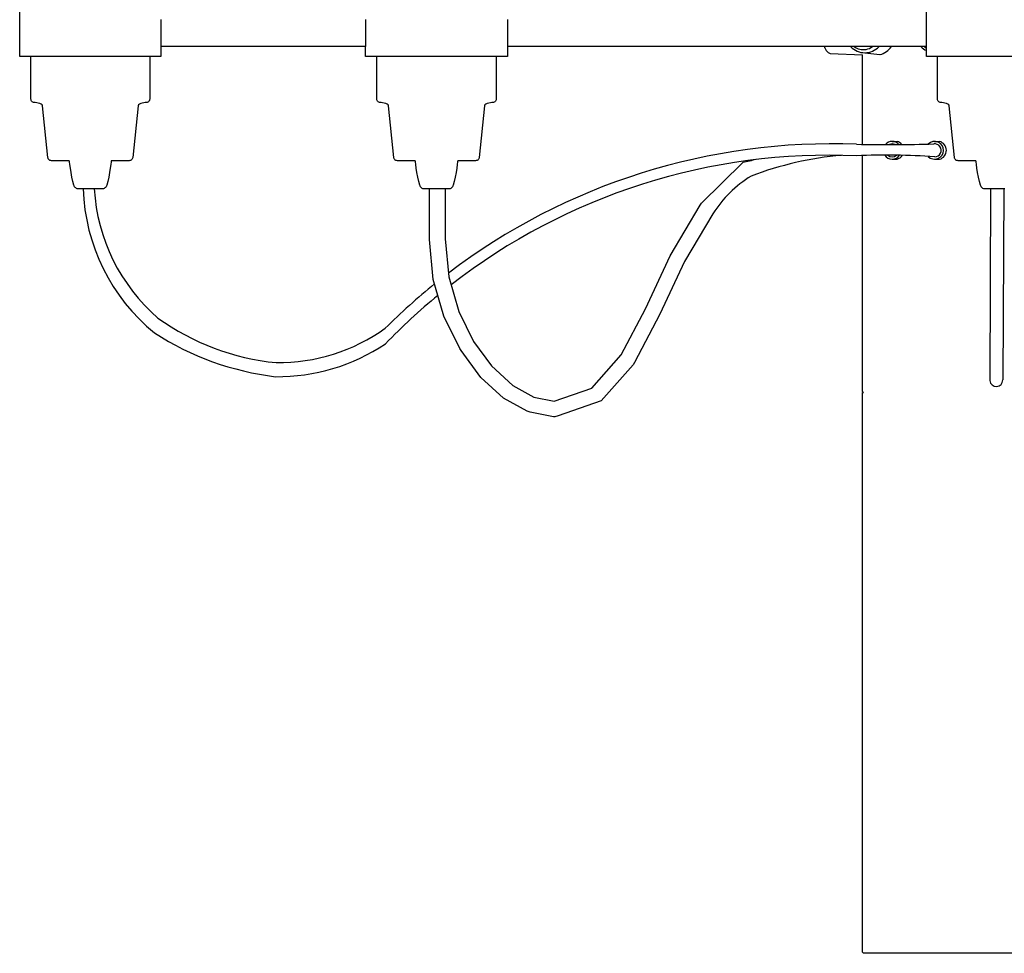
# Model space of a CAD drawing. Header units: centimetres. Extents: x -160 to 50, y -48 to 221.
# Tile 19 of 32: x -22 to 0, y 71 to 92. Entities that reach past the tile are written whole.
import ezdxf

# ---------------------------------------------------------------- set-up
doc = ezdxf.new("R2010")
doc.units = ezdxf.units.CM
doc.layers.add('FLOS', color=30, linetype='Continuous')

# ---------------------------------------------------------------- blocks, each defined once
blk = doc.blocks.new('2097-50_EL_frontal')
for p, q in [((-21.796, 20.003), (-21.796, 21.003)), ((-1.579, 20.003), (-1.579, 21.003)), ((-18.648, 20.83), (-18.648, 20.221)), ((-14.082, 20.83), (-14.082, 20.221)), ((-10.922, 20.83), (-10.922, 20.221)), ((-14.082, 20.221), (-18.648, 20.221)), ((-18.648, 20.221), (-18.648, 20.003)), ((-14.082, 20.003), (-14.082, 20.221)), ((-1.579, 20.221), (-10.922, 20.221)), ((-10.922, 20.221), (-10.922, 20.003)), ((-3.861, 20.221), (-3.81, 20.138)), ((-3.847, 20.203), (-3.844, 20.193)), ((-21.789, 20.003), (-21.796, 20.003)), ((-21.72, 20.003), (-21.789, 20.003)), ((-21.392, 20.003), (-21.72, 20.003)), ((-21.546, 19.051), (-21.546, 20.003)), ((-21.146, 20.003), (-21.392, 20.003)), ((-20.861, 20.003), (-21.146, 20.003)), ((-20.547, 20.003), (-20.861, 20.003)), ((-20.218, 20.003), (-20.547, 20.003)), ((-19.89, 20.003), (-20.218, 20.003)), ((-19.576, 20.003), (-19.89, 20.003)), ((-19.29, 20.003), (-19.576, 20.003)), ((-19.045, 20.003), (-19.29, 20.003)), ((-18.851, 20.003), (-19.045, 20.003)), ((-18.898, 20.003), (-18.898, 19.051)), ((-18.717, 20.003), (-18.851, 20.003)), ((-18.648, 20.003), (-18.717, 20.003)), ((-14.014, 20.003), (-14.082, 20.003)), ((-13.879, 20.003), (-14.014, 20.003)), ((-13.685, 20.003), (-13.879, 20.003)), ((-13.832, 19.051), (-13.832, 20.003)), ((-13.44, 20.003), (-13.685, 20.003)), ((-13.154, 20.003), (-13.44, 20.003)), ((-12.84, 20.003), (-13.154, 20.003)), ((-12.512, 20.003), (-12.84, 20.003)), ((-12.184, 20.003), (-12.512, 20.003)), ((-11.87, 20.003), (-12.184, 20.003)), ((-11.584, 20.003), (-11.87, 20.003)), ((-11.338, 20.003), (-11.584, 20.003)), ((-11.144, 20.003), (-11.338, 20.003)), ((-11.172, 20.003), (-11.172, 19.051)), ((-11.01, 20.003), (-11.144, 20.003)), ((-10.941, 20.003), (-11.01, 20.003)), ((-10.922, 20.003), (-10.941, 20.003)), ((-3.81, 20.138), (-3.768, 20.088)), ((-3.768, 20.088), (-3.726, 20.067)), ((-3.726, 20.067), (-3.002, 20.036)), ((-3.002, 18.041), (-3.002, 20.042)), ((-2.949, 20.086), (-2.613, 20.043, -0.095)), ((1.581, 20.003), (-1.579, 20.003)), ((-1.329, 19.051), (-1.329, 20.003)), ((-21.544, 19.034), (-21.546, 19.051)), ((-21.539, 19.019), (-21.544, 19.034)), ((-21.53, 19.005), (-21.539, 19.019)), ((-21.518, 18.993), (-21.53, 19.005)), ((-21.505, 18.985), (-21.518, 18.993)), ((-21.489, 18.979), (-21.505, 18.985)), ((-21.472, 18.977), (-21.489, 18.979)), ((-21.448, 18.975), (-21.472, 18.977)), ((-21.417, 18.97), (-21.448, 18.975)), ((-21.382, 18.961), (-21.417, 18.97)), ((-21.348, 18.95), (-21.382, 18.961)), ((-21.318, 18.936), (-21.348, 18.95)), ((-21.296, 18.921), (-21.318, 18.936)), ((-21.287, 18.903), (-21.296, 18.921)), ((-21.168, 17.751), (-21.287, 18.903)), ((-19.157, 18.903), (-19.276, 17.751)), ((-19.148, 18.921), (-19.157, 18.903)), ((-19.126, 18.936), (-19.148, 18.921)), ((-19.096, 18.95), (-19.126, 18.936)), ((-19.062, 18.961), (-19.096, 18.95)), ((-19.027, 18.97), (-19.062, 18.961)), ((-18.996, 18.975), (-19.027, 18.97)), ((-18.972, 18.977), (-18.996, 18.975)), ((-18.955, 18.979), (-18.972, 18.977)), ((-18.939, 18.985), (-18.955, 18.979)), ((-18.926, 18.993), (-18.939, 18.985)), ((-18.914, 19.005), (-18.926, 18.993)), ((-18.905, 19.019), (-18.914, 19.005)), ((-18.9, 19.034), (-18.905, 19.019)), ((-18.898, 19.051), (-18.9, 19.034)), ((-13.83, 19.034), (-13.832, 19.051)), ((-13.825, 19.019), (-13.83, 19.034)), ((-13.816, 19.005), (-13.825, 19.019)), ((-13.805, 18.993), (-13.816, 19.005)), ((-13.791, 18.985), (-13.805, 18.993)), ((-13.776, 18.979), (-13.791, 18.985)), ((-13.759, 18.977), (-13.776, 18.979)), ((-13.734, 18.975), (-13.759, 18.977)), ((-13.703, 18.97), (-13.734, 18.975)), ((-13.669, 18.961), (-13.703, 18.97)), ((-13.634, 18.95), (-13.669, 18.961)), ((-13.604, 18.936), (-13.634, 18.95)), ((-13.583, 18.921), (-13.604, 18.936)), ((-13.573, 18.903), (-13.583, 18.921)), ((-13.454, 17.751), (-13.573, 18.903)), ((-11.431, 18.903), (-11.55, 17.751)), ((-11.422, 18.921), (-11.431, 18.903)), ((-11.4, 18.936), (-11.422, 18.921)), ((-11.37, 18.95), (-11.4, 18.936)), ((-11.336, 18.961), (-11.37, 18.95)), ((-11.301, 18.97), (-11.336, 18.961)), ((-11.27, 18.975), (-11.301, 18.97)), ((-11.246, 18.977), (-11.27, 18.975)), ((-11.229, 18.979), (-11.246, 18.977)), ((-11.213, 18.985), (-11.229, 18.979)), ((-11.2, 18.993), (-11.213, 18.985)), ((-11.188, 19.005), (-11.2, 18.993)), ((-11.18, 19.019), (-11.188, 19.005)), ((-11.174, 19.034), (-11.18, 19.019)), ((-11.172, 19.051), (-11.174, 19.034)), ((-1.327, 19.034), (-1.329, 19.051)), ((-1.322, 19.019), (-1.327, 19.034)), ((-1.313, 19.005), (-1.322, 19.019)), ((-1.301, 18.993), (-1.313, 19.005)), ((-1.288, 18.985), (-1.301, 18.993)), ((-1.272, 18.979), (-1.288, 18.985)), ((-1.255, 18.977), (-1.272, 18.979)), ((-1.231, 18.975), (-1.255, 18.977)), ((-1.2, 18.97), (-1.231, 18.975)), ((-1.165, 18.961), (-1.2, 18.97)), ((-1.131, 18.95), (-1.165, 18.961)), ((-1.101, 18.936), (-1.131, 18.95)), ((-1.079, 18.921), (-1.101, 18.936)), ((-1.07, 18.903), (-1.079, 18.921)), ((-0.951, 17.751), (-1.07, 18.903)), ((-2.341, 18.107, -0.203), (-2.232, 18.107, -0.203)), ((-1.394, 18.107, -0.203), (-1.284, 18.107, -0.203)), ((-3.002, 12.532), (-3.002, 17.791)), ((-21.165, 17.734), (-21.168, 17.751)), ((-21.158, 17.718), (-21.165, 17.734)), ((-21.148, 17.705), (-21.158, 17.718)), ((-21.135, 17.693), (-21.148, 17.705)), ((-21.121, 17.685), (-21.135, 17.693)), ((-21.104, 17.679), (-21.121, 17.685)), ((-21.087, 17.677), (-21.104, 17.679)), ((-21.08, 17.677), (-21.087, 17.677)), ((-21.042, 17.677), (-21.08, 17.677)), ((-20.968, 17.677), (-21.042, 17.677)), ((-20.862, 17.677), (-20.968, 17.677)), ((-20.727, 17.677), (-20.862, 17.677)), ((-20.69, 17.677), (-20.727, 17.677)), ((-20.687, 17.655), (-20.69, 17.677)), ((-20.679, 17.596), (-20.687, 17.655)), ((-20.667, 17.512), (-20.679, 17.596)), ((-19.765, 17.596), (-19.777, 17.512)), ((-19.757, 17.655), (-19.765, 17.596)), ((-19.754, 17.677), (-19.757, 17.655)), ((-19.709, 17.677), (-19.754, 17.677)), ((-19.575, 17.677), (-19.709, 17.677)), ((-19.468, 17.677), (-19.575, 17.677)), ((-19.395, 17.677), (-19.468, 17.677)), ((-19.357, 17.677), (-19.395, 17.677)), ((-19.34, 17.679), (-19.357, 17.677)), ((-19.323, 17.685), (-19.34, 17.679)), ((-19.309, 17.693), (-19.323, 17.685)), ((-19.296, 17.705), (-19.309, 17.693)), ((-19.286, 17.718), (-19.296, 17.705)), ((-19.279, 17.734), (-19.286, 17.718)), ((-19.276, 17.751), (-19.279, 17.734)), ((-13.451, 17.734), (-13.454, 17.751)), ((-13.444, 17.718), (-13.451, 17.734)), ((-13.434, 17.705), (-13.444, 17.718)), ((-13.421, 17.693), (-13.434, 17.705)), ((-13.407, 17.685), (-13.421, 17.693)), ((-13.391, 17.679), (-13.407, 17.685)), ((-13.373, 17.677), (-13.391, 17.679)), ((-13.336, 17.677), (-13.373, 17.677)), ((-13.262, 17.677), (-13.336, 17.677)), ((-13.156, 17.677), (-13.262, 17.677)), ((-13.021, 17.677), (-13.156, 17.677)), ((-12.976, 17.677), (-13.021, 17.677)), ((-12.973, 17.655), (-12.976, 17.677)), ((-12.965, 17.596), (-12.973, 17.655)), ((-12.953, 17.512), (-12.965, 17.596)), ((-12.039, 17.596), (-12.051, 17.512)), ((-12.031, 17.655), (-12.039, 17.596)), ((-12.028, 17.677), (-12.031, 17.655)), ((-12.003, 17.677), (-12.028, 17.677)), ((-11.868, 17.677), (-12.003, 17.677)), ((-11.762, 17.677), (-11.868, 17.677)), ((-11.688, 17.677), (-11.762, 17.677)), ((-11.651, 17.677), (-11.688, 17.677)), ((-11.631, 17.677), (-11.651, 17.677)), ((-11.614, 17.679), (-11.631, 17.677)), ((-11.598, 17.685), (-11.614, 17.679)), ((-11.583, 17.693), (-11.598, 17.685)), ((-11.571, 17.705), (-11.583, 17.693)), ((-11.561, 17.718), (-11.571, 17.705)), ((-11.554, 17.734), (-11.561, 17.718)), ((-11.55, 17.751), (-11.554, 17.734)), ((-6.591, 16.731), (-5.673, 17.634)), ((-2.341, 17.711, -0.203), (-2.232, 17.711, -0.203)), ((-1.394, 17.711, -0.203), (-1.284, 17.711, -0.203)), ((-0.948, 17.734), (-0.951, 17.751)), ((-0.941, 17.718), (-0.948, 17.734)), ((-0.931, 17.705), (-0.941, 17.718)), ((-0.918, 17.693), (-0.931, 17.705)), ((-0.904, 17.685), (-0.918, 17.693)), ((-0.887, 17.679), (-0.904, 17.685)), ((-0.87, 17.677), (-0.887, 17.679)), ((-0.851, 17.677), (-0.87, 17.677)), ((-0.813, 17.677), (-0.851, 17.677)), ((-0.851, 17.677), (-0.851, 17.677)), ((-0.74, 17.677), (-0.813, 17.677)), ((-0.633, 17.677), (-0.74, 17.677)), ((-0.499, 17.677), (-0.633, 17.677)), ((-0.473, 17.677), (-0.499, 17.677)), ((-0.47, 17.655), (-0.473, 17.677)), ((-0.462, 17.596), (-0.47, 17.655)), ((-0.45, 17.512), (-0.462, 17.596)), ((-20.652, 17.412), (-20.667, 17.512)), ((-20.633, 17.309), (-20.652, 17.412)), ((-19.792, 17.412), (-19.811, 17.309)), ((-19.777, 17.512), (-19.792, 17.412)), ((-12.938, 17.412), (-12.953, 17.512)), ((-12.919, 17.309), (-12.938, 17.412)), ((-12.067, 17.412), (-12.085, 17.309)), ((-12.051, 17.512), (-12.067, 17.412)), ((-0.435, 17.412), (-0.45, 17.512)), ((-0.416, 17.309), (-0.435, 17.412)), ((-20.613, 17.213), (-20.633, 17.309)), ((-20.59, 17.135), (-20.613, 17.213)), ((-20.582, 17.115), (-20.59, 17.135)), ((-19.854, 17.135), (-19.862, 17.115)), ((-19.831, 17.213), (-19.854, 17.135)), ((-19.811, 17.309), (-19.831, 17.213)), ((-12.899, 17.213), (-12.919, 17.309)), ((-12.877, 17.135), (-12.899, 17.213)), ((-12.869, 17.115), (-12.877, 17.135)), ((-12.128, 17.135), (-12.136, 17.115)), ((-12.106, 17.213), (-12.128, 17.135)), ((-12.085, 17.309), (-12.106, 17.213)), ((-0.396, 17.213), (-0.416, 17.309)), ((-0.373, 17.135), (-0.396, 17.213)), ((-0.365, 17.115), (-0.373, 17.135)), ((-20.573, 17.098), (-20.582, 17.115)), ((-20.561, 17.082), (-20.573, 17.098)), ((-20.548, 17.069), (-20.561, 17.082)), ((-20.533, 17.059), (-20.548, 17.069)), ((-20.517, 17.052), (-20.533, 17.059)), ((-20.501, 17.05), (-20.517, 17.052)), ((-20.493, 17.05), (-20.501, 17.05)), ((-20.481, 17.05), (-20.493, 17.05)), ((-20.458, 17.05), (-20.481, 17.05)), ((-20.424, 17.05), (-20.458, 17.05)), ((-20.381, 17.05), (-20.424, 17.05)), ((-20.331, 17.05), (-20.381, 17.05)), ((-20.276, 17.05), (-20.331, 17.05)), ((-20.218, 17.05), (-20.276, 17.05)), ((-20.161, 17.05), (-20.218, 17.05)), ((-20.106, 17.05), (-20.161, 17.05)), ((-20.056, 17.05), (-20.106, 17.05)), ((-20.013, 17.05), (-20.056, 17.05)), ((-19.979, 17.05), (-20.013, 17.05)), ((-19.955, 17.05), (-19.979, 17.05)), ((-19.943, 17.05), (-19.955, 17.05)), ((-19.927, 17.052), (-19.943, 17.05)), ((-19.911, 17.059), (-19.927, 17.052)), ((-19.896, 17.069), (-19.911, 17.059)), ((-19.883, 17.082), (-19.896, 17.069)), ((-19.871, 17.098), (-19.883, 17.082)), ((-19.862, 17.115), (-19.871, 17.098)), ((-12.859, 17.098), (-12.869, 17.115)), ((-12.847, 17.082), (-12.859, 17.098)), ((-12.834, 17.069), (-12.847, 17.082)), ((-12.819, 17.059), (-12.834, 17.069)), ((-12.804, 17.052), (-12.819, 17.059)), ((-12.787, 17.05), (-12.804, 17.052)), ((-12.775, 17.05), (-12.787, 17.05)), ((-12.751, 17.05), (-12.775, 17.05)), ((-12.717, 17.05), (-12.751, 17.05)), ((-12.674, 17.05), (-12.717, 17.05)), ((-12.624, 17.05), (-12.674, 17.05)), ((-12.658, 15.917), (-12.658, 17.05)), ((-12.569, 17.05), (-12.624, 17.05)), ((-12.512, 17.05), (-12.569, 17.05)), ((-12.454, 17.05), (-12.512, 17.05)), ((-12.399, 17.05), (-12.454, 17.05)), ((-12.349, 17.05), (-12.399, 17.05)), ((-12.306, 17.05), (-12.349, 17.05)), ((-12.309, 17.05), (-12.309, 15.933)), ((-12.273, 17.05), (-12.306, 17.05)), ((-12.249, 17.05), (-12.273, 17.05)), ((-12.237, 17.05), (-12.249, 17.05)), ((-12.23, 17.05), (-12.237, 17.05)), ((-12.218, 17.05), (-12.23, 17.05)), ((-12.201, 17.052), (-12.218, 17.05)), ((-12.185, 17.059), (-12.201, 17.052)), ((-12.17, 17.069), (-12.185, 17.059)), ((-12.157, 17.082), (-12.17, 17.069)), ((-12.146, 17.098), (-12.157, 17.082)), ((-12.136, 17.115), (-12.146, 17.098)), ((-0.355, 17.098), (-0.365, 17.115)), ((-0.344, 17.082), (-0.355, 17.098)), ((-0.331, 17.069), (-0.344, 17.082)), ((-0.316, 17.059), (-0.331, 17.069)), ((-0.3, 17.052), (-0.316, 17.059)), ((-0.284, 17.05), (-0.3, 17.052)), ((-0.272, 17.05), (-0.284, 17.05)), ((-0.265, 17.05), (-0.272, 17.05)), ((-0.253, 17.05), (-0.265, 17.05)), ((-0.265, 17.05), (-0.265, 17.05)), ((-0.229, 17.05), (-0.253, 17.05)), ((-0.195, 17.05), (-0.229, 17.05)), ((-0.152, 17.05), (-0.195, 17.05)), ((-0.152, 17.05), (-0.163, 12.773, -2.04)), ((-0.102, 17.05), (-0.152, 17.05)), ((-0.047, 17.05), (-0.102, 17.05)), ((0.01, 17.05), (-0.047, 17.05)), ((0.068, 17.05), (0.01, 17.05)), ((0.123, 17.05), (0.068, 17.05)), ((0.173, 17.05), (0.123, 17.05)), ((0.148, 17.05), (0.123, 12.789)), ((-7.291, 15.556), (-6.62, 16.688)), ((-6.62, 16.688), (-6.591, 16.731)), ((-6.339, 16.493), (-6.969, 15.43)), ((-12.573, 15.029), (-12.658, 15.917)), ((-12.309, 15.933), (-12.227, 15.086)), ((-7.844, 14.373), (-7.291, 15.556)), ((-6.969, 15.43), (-7.519, 14.255)), ((-12.337, 14.21), (-12.573, 15.029)), ((-12.227, 15.086), (-12.004, 14.312)), ((-12.004, 14.312), (-11.675, 13.644)), ((-8.383, 13.348), (-7.844, 14.373)), ((-11.984, 13.492), (-12.337, 14.21)), ((-7.519, 14.255), (-8.085, 13.177)), ((-11.675, 13.644), (-11.276, 13.101)), ((-11.954, 13.446), (-11.984, 13.492)), ((-11.51, 12.842), (-11.954, 13.446)), ((-9.037, 12.605), (-8.383, 13.348)), ((-8.085, 13.177), (-8.119, 13.124)), ((-11.276, 13.101), (-10.802, 12.666)), ((-8.119, 13.124), (-8.829, 12.319)), ((-11.01, 12.383), (-11.51, 12.842)), ((-10.802, 12.666), (-10.329, 12.403)), ((-9.881, 12.315), (-9.037, 12.605)), ((-2.977, 12.507), (-3.002, 12.532)), ((-10.483, 12.09), (-11.01, 12.383)), ((-10.329, 12.403), (-9.881, 12.315)), ((-8.829, 12.319), (-9.788, 11.988)), ((-3.002, 0.025), (-3.002, 12.507)), ((-3.002, 12.507), (-2.977, 12.507)), ((-10.412, 12.067), (-10.483, 12.09)), ((-9.891, 11.964), (-10.412, 12.067)), ((-9.86, 11.964), (-9.891, 11.964)), ((-9.788, 11.988), (-9.86, 11.964)), ((-2.977, 0), (-3.002, 0.025)), ((-2.931, 0), (-2.977, 0)), ((-2.797, 0), (-2.931, 0)), ((-2.578, 0), (-2.797, 0)), ((-2.28, 0), (-2.578, 0)), ((-1.913, 0), (-2.28, 0)), ((-1.488, 0), (-1.913, 0)), ((-1.018, 0), (-1.488, 0)), ((-0.517, 0), (-1.018, 0)), ((0, 0), (-0.517, 0)), ((0.517, 0), (0, 0))]:
    blk.add_line(p, q)
for centre, radius, start, end in [((-1.423, 20.504), 0.349, 116.5366, 117.7177), ((-2.949, 20.513), 0.428, 223.0627, 316.9373), ((-2.987, 20.504), 0.349, 234.1049, 280.425), ((-2.987, 20.504), 0.349, 280.425, 305.8951), ((-2.75, 20.508, -0.095), 0.485, 286.476, 323.7838), ((-1.384, 20.513), 0.428, 223.0627, 242.9218), ((-1.423, 20.504), 0.349, 234.1049, 243.4634), ((-3.691, 3.955), 14.099, 87.7327, 127.3058), ((-2.48, 63.117), 45.079, 269.1697, 271.3535), ((-2.341, 17.909, -0.203), 0.198, 41.054, 139.2966), ((-2.341, 17.908), 0.145, 64.7877, 115.583), ((-2.268, 3.501), 14.538, 90.0242, 90.3832), ((-2.287, 17.909, -0.203), 0.206, 39.4457, 74.5834), ((-1.394, 17.909, -0.203), 0.198, 223.2606, 135.4074), ((-1.393, 17.908), 0.145, 270, 98.7552), ((-1.339, 17.909, -0.203), 0.206, 285.4166, 74.5834), ((-3.746, 4.059), 13.74, 87.441, 127.8453), ((-2.838, 10.432), 7.392, 94.8896, 110.9882), ((-2.448, 3.653), 14.149, 85.7224, 92.7739), ((-2.341, 17.909, -0.203), 0.198, 212.5627, 326.5784), ((-2.341, 17.908), 0.145, 226.71, 312.4255), ((-2.287, 17.909, -0.203), 0.206, 285.4166, 327.4853), ((-2.268, 3.501), 14.538, 102.3517, 103.5469), ((-4.163, 15.136), 2.564, 121.0371, 148.0483), ((-16.052, 17.191), 4.331, 181.8703, 230.7881), ((-16.033, 17.28), 4.106, 183.2124, 229.2631), ((-3.691, 3.955), 14.099, 128.8984, 134.9126), ((-3.746, 4.059), 13.74, 129.416, 136.0625), ((-15.56, 18.534), 5.385, 234.161, 264.4861), ((-15.32, 19.217), 6.404, 237.1862, 263.0767), ((-16.033, 17.28), 4.106, 269.3841, 305.57), ((-16.052, 17.191), 4.331, 269.4748, 303.8271), ((-0.02, 12.783, -2.04), 0.143, 183.8428, 2.5964)]:
    blk.add_arc(centre, radius, start, end)

msp = doc.modelspace()

# ---------------------------------------------------------------- block references
at = {"layer": 'FLOS'}
msp.add_blockref('2097-50_EL_frontal', (-0.206, 71.422), dxfattribs=at)

doc.saveas('drawing.dxf')
